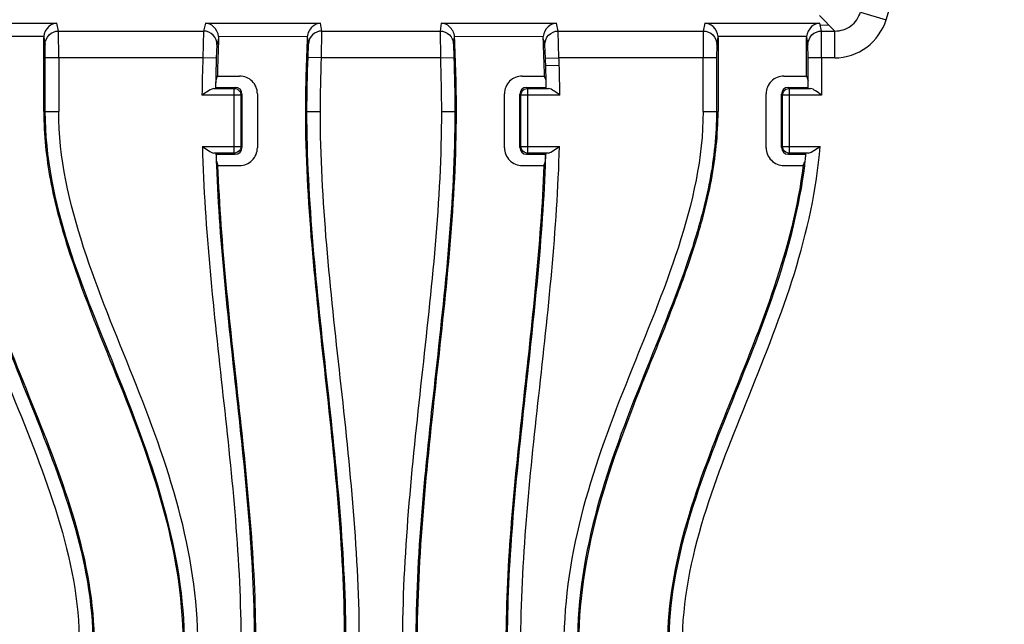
# Model space of a CAD drawing. Header units: inches. Extents: x 0 to 17, y 0 to 11.
# Tile 10 of 17: x 13.3 to 13.876, y 7.376 to 7.73. Entities that reach past the tile are written whole.
import ezdxf

# ---------------------------------------------------------------- set-up
doc = ezdxf.new("R2010")
doc.units = ezdxf.units.IN
doc.header["$LTSCALE"] = 0.935
doc.header["$MEASUREMENT"] = 0
doc.layers.get('0').update_dxf_attribs({"linetype": 'CONTINUOUS'})

msp = doc.modelspace()

# ---------------------------------------------------------------- linework, layer by layer
at = {"color": 7, "linetype": 'Continuous'}
for p, q in [((13.80684, 7.73012), (13.84926, 7.87151)), ((13.76777, 7.73251), (13.77679, 7.72349)), ((13.79184, 7.73462), (13.80684, 7.73012)), ((13.25441, 7.72816), (13.32167, 7.72816)), ((13.3226, 7.72349), (13.32167, 7.72816)), ((13.40857, 7.72816), (13.40745, 7.72349)), ((13.40857, 7.72816), (13.47591, 7.72816)), ((13.47664, 7.72349), (13.47591, 7.72816)), ((13.54656, 7.72816), (13.54583, 7.72349)), ((13.54656, 7.72816), (13.6139, 7.72816)), ((13.61502, 7.72349), (13.6139, 7.72816)), ((13.7008, 7.72816), (13.69987, 7.72349)), ((13.7008, 7.72816), (13.76805, 7.72816)), ((13.76899, 7.72349), (13.76805, 7.72816)), ((13.76826, 7.72714), (13.77333, 7.72695)), ((13.31396, 7.72032), (13.26212, 7.72032)), ((13.3226, 7.72349), (13.40745, 7.72349)), ((13.32273, 7.7078), (13.3226, 7.72349)), ((13.40745, 7.72349), (13.40703, 7.7078)), ((13.46816, 7.72016), (13.41625, 7.72032)), ((13.41625, 7.72032), (13.41627, 7.71932)), ((13.47646, 7.7078), (13.47664, 7.72349)), ((13.47664, 7.72349), (13.54583, 7.72349)), ((13.54583, 7.72349), (13.54601, 7.7078)), ((13.55369, 7.71598), (13.55431, 7.72016)), ((13.60622, 7.72032), (13.55431, 7.72016)), ((13.6062, 7.71932), (13.60622, 7.72032)), ((13.61502, 7.72349), (13.69987, 7.72349)), ((13.61543, 7.7078), (13.61502, 7.72349)), ((13.69987, 7.72349), (13.69974, 7.7078)), ((13.76034, 7.72032), (13.70851, 7.72032)), ((13.76899, 7.72349), (13.77679, 7.72349)), ((13.76911, 7.7078), (13.76899, 7.72349)), ((13.77679, 7.7078), (13.77679, 7.72349)), ((13.31393, 7.71964), (13.31473, 7.71564)), ((13.31393, 7.67636), (13.31393, 7.71964)), ((13.31485, 7.7078), (13.31473, 7.71564)), ((13.41531, 7.71534), (13.4149, 7.70754)), ((13.46859, 7.70809), (13.46877, 7.71598)), ((13.55369, 7.71598), (13.55388, 7.70809)), ((13.60757, 7.70754), (13.60716, 7.71534)), ((13.70774, 7.71564), (13.70761, 7.7078)), ((13.70774, 7.71564), (13.70854, 7.71964)), ((13.70854, 7.71964), (13.70854, 7.67636)), ((13.76032, 7.71964), (13.76111, 7.71564)), ((13.76032, 7.69718), (13.76032, 7.71964)), ((13.76124, 7.7078), (13.76111, 7.71564)), ((13.40703, 7.7078), (13.31485, 7.7078)), ((13.31485, 7.67636), (13.31485, 7.7078)), ((13.32273, 7.7078), (13.32273, 7.67636)), ((13.4149, 7.70754), (13.40703, 7.7078)), ((13.47646, 7.7078), (13.46859, 7.70809)), ((13.54601, 7.7078), (13.47646, 7.7078)), ((13.54601, 7.7078), (13.55388, 7.70809)), ((13.60756, 7.70754), (13.61543, 7.7078)), ((13.6077, 7.70333), (13.61557, 7.70357)), ((13.70761, 7.7078), (13.61543, 7.7078)), ((13.69974, 7.67636), (13.69974, 7.7078)), ((13.70761, 7.7078), (13.70761, 7.67636)), ((13.77679, 7.7078), (13.76124, 7.7078)), ((13.76124, 7.69033), (13.76124, 7.7078)), ((13.76911, 7.7078), (13.76911, 7.68604)), ((13.41553, 7.69718), (13.42853, 7.69718)), ((13.59394, 7.69718), (13.60694, 7.69718)), ((13.74705, 7.69718), (13.76032, 7.69718)), ((13.76032, 7.69718), (13.76119, 7.69454)), ((13.41129, 7.68919), (13.40653, 7.68604)), ((13.42936, 7.68604), (13.40653, 7.68604)), ((13.41319, 7.68996), (13.41129, 7.68919)), ((13.41319, 7.68996), (13.42544, 7.68996)), ((13.41451, 7.69055), (13.41446, 7.69033)), ((13.41451, 7.69055), (13.42602, 7.69055)), ((13.42544, 7.68996), (13.42602, 7.69055)), ((13.42544, 7.65203), (13.42544, 7.68996)), ((13.42882, 7.68799), (13.42934, 7.68644)), ((13.42994, 7.68662), (13.42936, 7.68604)), ((13.42936, 7.68604), (13.42936, 7.65595)), ((13.42994, 7.68662), (13.42994, 7.65537)), ((13.43895, 7.68676), (13.43895, 7.65523)), ((13.58352, 7.65523), (13.58352, 7.68676)), ((13.59311, 7.68604), (13.59253, 7.68662)), ((13.59253, 7.65537), (13.59253, 7.68662)), ((13.61594, 7.68604), (13.59311, 7.68604)), ((13.59311, 7.65595), (13.59311, 7.68604)), ((13.59508, 7.68943), (13.59663, 7.68994)), ((13.59645, 7.69055), (13.60796, 7.69055)), ((13.59645, 7.69055), (13.59703, 7.68996)), ((13.59703, 7.68996), (13.60928, 7.68996)), ((13.59703, 7.68996), (13.59703, 7.65203)), ((13.60801, 7.69033), (13.60796, 7.69055)), ((13.73663, 7.65523), (13.73663, 7.68676)), ((13.74622, 7.68604), (13.74564, 7.68662)), ((13.74564, 7.65537), (13.74564, 7.68662)), ((13.76911, 7.68604), (13.74622, 7.68604)), ((13.74622, 7.65595), (13.74622, 7.68604)), ((13.74819, 7.68943), (13.74974, 7.68994)), ((13.74956, 7.69055), (13.76119, 7.69055)), ((13.74956, 7.69055), (13.75014, 7.68996)), ((13.75014, 7.68996), (13.7625, 7.68996)), ((13.75014, 7.68996), (13.75014, 7.65203)), ((13.76124, 7.69033), (13.76119, 7.69055)), ((13.31393, 7.67636), (13.32273, 7.67636)), ((13.46704, 7.67636), (13.47583, 7.67636)), ((13.54663, 7.67636), (13.55543, 7.67636)), ((13.69974, 7.67636), (13.70854, 7.67636)), ((13.40673, 7.65595), (13.42936, 7.65595)), ((13.42544, 7.65203), (13.41345, 7.65203)), ((13.41473, 7.65167), (13.41484, 7.65022)), ((13.41473, 7.65167), (13.41478, 7.65022)), ((13.41478, 7.65145), (13.41473, 7.65167)), ((13.41478, 7.65145), (13.42602, 7.65145)), ((13.42602, 7.65145), (13.42544, 7.65203)), ((13.42739, 7.65257), (13.42584, 7.65206)), ((13.42936, 7.65595), (13.42994, 7.65537)), ((13.59253, 7.65537), (13.59311, 7.65595)), ((13.59311, 7.65595), (13.61573, 7.65595)), ((13.59364, 7.654), (13.59313, 7.65555)), ((13.59703, 7.65203), (13.59645, 7.65145)), ((13.59645, 7.65145), (13.60769, 7.65145)), ((13.60901, 7.65203), (13.59703, 7.65203)), ((13.60763, 7.65022), (13.60774, 7.65167)), ((13.60769, 7.65022), (13.60774, 7.65167)), ((13.60774, 7.65167), (13.60769, 7.65145)), ((13.60901, 7.65203), (13.61074, 7.6527)), ((13.61074, 7.6527), (13.61573, 7.65595)), ((13.74564, 7.65537), (13.74622, 7.65595)), ((13.74622, 7.65595), (13.76828, 7.65595)), ((13.74675, 7.654), (13.74624, 7.65555)), ((13.75014, 7.65203), (13.74956, 7.65145)), ((13.74956, 7.65145), (13.75992, 7.65145)), ((13.76129, 7.65203), (13.75014, 7.65203)), ((13.7599, 7.6512), (13.75999, 7.65167)), ((13.75999, 7.65167), (13.75992, 7.65145)), ((13.75994, 7.6512), (13.75999, 7.65167)), ((13.76129, 7.65203), (13.76304, 7.65269)), ((13.76304, 7.65269), (13.76828, 7.65595)), ((13.41589, 7.64482), (13.42853, 7.64482)), ((13.59394, 7.64482), (13.60658, 7.64482)), ((13.74705, 7.64482), (13.7583, 7.64482))]:
    msp.add_line(p, q, dxfattribs=at)
for centre, radius, start, end in [((13.51123, 7.95267), 1.17074, 278.66211, 261.33788), ((13.51123, 7.95267), 1.1048, 279.22632, 260.77368), ((13.51123, 7.95267), 1.10259, 279.21296, 260.78708), ((13.51123, 7.95267), 0.75591, 283.49642, 256.50358), ((13.51123, 7.95267), 0.75197, 283.03453, 256.96547), ((13.51123, 7.95267), 0.74409, 283.17493, 256.82491), ((13.51123, 7.95267), 0.74016, 283.78919, 256.21081), ((15.16871, 7.96913), 1.71869, 188.32938, 188.47027), ((13.51123, 7.95267), 0.83519, 286.14993, 343.84987), ((14.63763, 7.42176), 1.25708, 166.3081, 166.49466), ((14.59661, 7.66857), 1.18143, 177.53845, 178.61266), ((12.38484, 7.42176), 1.25708, 13.50544, 13.692), ((12.42587, 7.66857), 1.18142, 1.38753, 2.46174), ((13.51123, 7.95267), 0.83911, 286.15125, 343.8486), ((13.51123, 7.95267), 0.84252, 286.38231, 343.61646), ((14.42887, 7.67301), 1.02242, 178.04981, 179.2695), ((14.52787, 7.67018), 1.1136, 178.07719, 178.66957), ((12.4107, 7.66756), 1.19753, 1.71202, 1.91323), ((12.50816, 7.67047), 1.10003, 1.48533, 1.71212), ((12.4107, 7.66756), 1.2054, 1.71202, 1.91323), ((12.62975, 7.6737), 0.98627, 0.71707, 1.73554), ((14.71779, 7.23196), 1.38287, 160.34131, 160.45746), ((13.42853, 7.68677), 0.01041, 359.97245, 90.03225), ((13.59393, 7.68677), 0.01041, 89.96775, 180.03396), ((12.30468, 7.23196), 1.38286, 19.54254, 19.65869), ((12.5915, 7.67263), 1.01666, 1.24105, 1.48534), ((13.74704, 7.68677), 0.01041, 89.96775, 180.03396), ((14.36907, 7.674), 0.95474, 178.67779, 179.0202), ((14.53604, 7.67056), 1.12171, 178.77539, 178.97934), ((12.42678, 7.66931), 1.18137, 1.03003, 1.22369), ((12.66381, 7.6742), 0.94433, 0.97924, 1.24106), ((13.42553, 7.68601), 0.00383, 0.45892, 6.47244), ((13.59706, 7.68613), 0.00383, 90.45892, 96.47244), ((13.75017, 7.68613), 0.00383, 90.45892, 96.47244), ((14.31022, 7.67929), 0.89587, 181.7807, 182.03616), ((13.42541, 7.65586), 0.00383, 270.45892, 276.47244), ((13.42853, 7.65523), 0.01041, 269.97246, 0.03213), ((13.59393, 7.65523), 0.01041, 179.96787, 270.03393), ((13.59694, 7.65598), 0.00383, 180.45892, 186.47244), ((12.71225, 7.67929), 0.89587, 357.96384, 358.2193), ((13.74704, 7.65523), 0.01041, 179.96787, 270.03393), ((13.75005, 7.65598), 0.00383, 180.45892, 186.47244), ((13.49007, 7.67832), 0.27118, 353.465, 354.31331), ((13.49172, 7.67836), 0.26959, 353.42121, 354.21737), ((14.29109, 7.67883), 0.87678, 181.87008, 182.05011), ((14.30962, 7.67949), 0.89532, 182.0501, 182.22327), ((14.42492, 8.02006), 1.07654, 200.24961, 200.3995), ((12.59755, 8.02006), 1.07654, 339.6005, 339.75039), ((12.71285, 7.67949), 0.89532, 357.77673, 357.9499), ((12.73139, 7.67883), 0.87677, 357.94989, 358.13022), ((13.45638, 7.78369), 0.33232, 335.29792, 335.79813), ((13.48523, 7.67911), 0.27612, 352.8377, 353.422)]:
    msp.add_arc(centre, radius, start, end, dxfattribs=at)
for centre, major_axis, ratio, start_param, end_param in [((13.3218, 7.71963), (-0.00155, 0.00775), 0.996044, 1.287362, 1.373108), ((13.70066, 7.71963), (0.00155, 0.00775), 0.996044, -1.373108, -1.287362), ((13.76819, 7.71963), (-0.00155, 0.00775), 0.996044, 1.287362, 1.373108), ((13.42599, 7.68659), (0.00281, 0.00281), 0.992433, 5.501585, 7.064785), ((13.59648, 7.68659), (-0.00281, 0.00281), 0.992433, -0.7816, 0.7816), ((13.74959, 7.68659), (-0.00281, 0.00281), 0.992433, 5.501585, 7.064785), ((13.42599, 7.6554), (-0.00281, 0.00281), 0.992433, -3.923193, -2.359993), ((13.59648, 7.6554), (0.00281, 0.00281), 0.992433, 2.359993, 3.923193), ((13.74959, 7.6554), (0.00281, 0.00281), 0.992433, 2.359993, 3.923193)]:
    msp.add_ellipse(centre, major_axis=major_axis, ratio=ratio, start_param=start_param, end_param=end_param, dxfattribs=at)
for points, knots in [([(13.77679, 7.72349), (13.78008, 7.72346), (13.78688, 7.72558), (13.79092, 7.73146), (13.79184, 7.73462)], [0, 0, 0, 0, 0.499799, 1, 1, 1, 1]), ([(13.32167, 7.72816), (13.31993, 7.72801), (13.31611, 7.72632), (13.31414, 7.72246), (13.31396, 7.72032)], [0, 0, 0, 0, 0.448973, 1, 1, 1, 1]), ([(13.41625, 7.72032), (13.41604, 7.72245), (13.4141, 7.72628), (13.4103, 7.72801), (13.40857, 7.72816)], [0, 0, 0, 0, 0.551569, 1, 1, 1, 1]), ([(13.47591, 7.72816), (13.47415, 7.72801), (13.47031, 7.72621), (13.46835, 7.72232), (13.46814, 7.72016)], [0, 0, 0, 0, 0.447222, 1, 1, 1, 1]), ([(13.55431, 7.72016), (13.55416, 7.72232), (13.55219, 7.72626), (13.54832, 7.72801), (13.54656, 7.72816)], [0, 0, 0, 0, 0.550986, 1, 1, 1, 1]), ([(13.6139, 7.72816), (13.61217, 7.72801), (13.60837, 7.72628), (13.60643, 7.72245), (13.60622, 7.72032)], [0, 0, 0, 0, 0.448446, 1, 1, 1, 1]), ([(13.70851, 7.72032), (13.70833, 7.72246), (13.70636, 7.72632), (13.70254, 7.72801), (13.7008, 7.72816)], [0, 0, 0, 0, 0.55104, 1, 1, 1, 1]), ([(13.76805, 7.72816), (13.76631, 7.72801), (13.7625, 7.72632), (13.76053, 7.72246), (13.76034, 7.72032)], [0, 0, 0, 0, 0.448973, 1, 1, 1, 1]), ([(13.77679, 7.7078), (13.78335, 7.7078), (13.79679, 7.71225), (13.80495, 7.72383), (13.80684, 7.73012)], [0, 0, 0, 0, 0.499599, 1, 1, 1, 1]), ([(13.31473, 7.71564), (13.31473, 7.71765), (13.31642, 7.72182), (13.32059, 7.72349), (13.3226, 7.72349)], [0, 0, 0, 0, 0.499354, 1, 1, 1, 1]), ([(13.41531, 7.71534), (13.41539, 7.71738), (13.41378, 7.72173), (13.4095, 7.72349), (13.40745, 7.72349)], [0, 0, 0, 0, 0.49934, 1, 1, 1, 1]), ([(13.47664, 7.72349), (13.47468, 7.72349), (13.47063, 7.72191), (13.46886, 7.71792), (13.46877, 7.71598)], [0, 0, 0, 0, 0.500632, 1, 1, 1, 1]), ([(13.54583, 7.72349), (13.54778, 7.72349), (13.55184, 7.72191), (13.55361, 7.71792), (13.55369, 7.71598)], [0, 0, 0, 0, 0.500631, 1, 1, 1, 1]), ([(13.60716, 7.71534), (13.60708, 7.71738), (13.60869, 7.72173), (13.61297, 7.72349), (13.61502, 7.72349)], [0, 0, 0, 0, 0.499341, 1, 1, 1, 1]), ([(13.69987, 7.72349), (13.70187, 7.72349), (13.70605, 7.72182), (13.70774, 7.71765), (13.70774, 7.71564)], [0, 0, 0, 0, 0.500646, 1, 1, 1, 1]), ([(13.76111, 7.71564), (13.76112, 7.71765), (13.76281, 7.72182), (13.76698, 7.72349), (13.76899, 7.72349)], [0, 0, 0, 0, 0.499354, 1, 1, 1, 1]), ([(13.61594, 7.68604), (13.61476, 7.68687), (13.61265, 7.68827), (13.6104, 7.68981), (13.60928, 7.68996)], [0, 0, 0, 0, 0.560133, 1, 1, 1, 1]), ([(13.76911, 7.68604), (13.76794, 7.68687), (13.76585, 7.68828), (13.76362, 7.68981), (13.7625, 7.68996)], [0, 0, 0, 0, 0.560163, 1, 1, 1, 1]), ([(13.31393, 7.67636), (13.31403, 7.66293), (13.31678, 7.63603), (13.33091, 7.58407), (13.35675, 7.52202), (13.38579, 7.44691), (13.39518, 7.39327), (13.39538, 7.36647)], [0, 0, 0, 0, 0.125085, 0.250168, 0.500284, 0.750336, 1, 1, 1, 1]), ([(13.39631, 7.3647), (13.39632, 7.41839), (13.35993, 7.52167), (13.31486, 7.62267), (13.31485, 7.67636)], [0, 0, 0, 0, 0.500045, 1, 1, 1, 1]), ([(13.40419, 7.3647), (13.40419, 7.39155), (13.39521, 7.4454), (13.36678, 7.52129), (13.3352, 7.59567), (13.32273, 7.6494), (13.32273, 7.67636)], [0, 0, 0, 0, 0.248916, 0.49905, 0.750129, 1, 1, 1, 1]), ([(13.46704, 7.67636), (13.46704, 7.62427), (13.47895, 7.52056), (13.48988, 7.41678), (13.48988, 7.3647)], [0, 0, 0, 0, 0.499999, 1, 1, 1, 1]), ([(13.4908, 7.3647), (13.4908, 7.41649), (13.47977, 7.52026), (13.46796, 7.62398), (13.46796, 7.67636)], [0, 0, 0, 0, 0.497218, 1, 1, 1, 1]), ([(13.49867, 7.3647), (13.49867, 7.41678), (13.48767, 7.52055), (13.47583, 7.62427), (13.47583, 7.67636)], [0, 0, 0, 0, 0.499977, 1, 1, 1, 1]), ([(13.54663, 7.67636), (13.54663, 7.62427), (13.5348, 7.52056), (13.52379, 7.41678), (13.52379, 7.3647)], [0, 0, 0, 0, 0.500001, 1, 1, 1, 1]), ([(13.55451, 7.67636), (13.55451, 7.62399), (13.5427, 7.52027), (13.53167, 7.41649), (13.53167, 7.3647)], [0, 0, 0, 0, 0.502761, 1, 1, 1, 1]), ([(13.53259, 7.3647), (13.53259, 7.41678), (13.54369, 7.52055), (13.55543, 7.62427), (13.55543, 7.67636)], [0, 0, 0, 0, 0.5, 1, 1, 1, 1]), ([(13.69976, 7.67636), (13.69976, 7.6495), (13.68735, 7.59589), (13.65586, 7.52152), (13.62714, 7.44561), (13.6183, 7.39159), (13.6183, 7.3647)], [0, 0, 0, 0, 0.248951, 0.499738, 0.750692, 1, 1, 1, 1]), ([(13.70761, 7.67636), (13.70762, 7.66286), (13.70473, 7.63582), (13.69042, 7.58362), (13.66435, 7.52124), (13.63529, 7.44565), (13.62615, 7.39164), (13.62615, 7.3647)], [0, 0, 0, 0, 0.124995, 0.250073, 0.500276, 0.750419, 1, 1, 1, 1]), ([(13.62708, 7.36647), (13.62729, 7.39327), (13.63667, 7.4469), (13.6609, 7.50951), (13.68117, 7.55925), (13.6951, 7.59708), (13.70569, 7.63605), (13.70844, 7.66294), (13.70853, 7.67636)], [0, 0, 0, 0, 0.249589, 0.499703, 0.624818, 0.749925, 0.874999, 1, 1, 1, 1]), ([(13.25419, 7.65595), (13.25617, 7.63124), (13.26726, 7.58161), (13.29538, 7.51103), (13.32426, 7.44049), (13.33482, 7.38987), (13.33482, 7.3647)], [0, 0, 0, 0, 0.245163, 0.497934, 0.750981, 1, 1, 1, 1]), ([(13.40673, 7.65595), (13.40792, 7.65512), (13.41006, 7.65373), (13.41232, 7.65218), (13.41345, 7.65203)], [0, 0, 0, 0, 0.559001, 1, 1, 1, 1]), ([(13.40677, 7.65595), (13.40802, 7.60727), (13.41898, 7.51043), (13.42934, 7.41338), (13.42934, 7.3647)], [0, 0, 0, 0, 0.500091, 1, 1, 1, 1]), ([(13.59313, 7.3647), (13.59313, 7.41338), (13.60349, 7.51043), (13.61445, 7.60727), (13.6157, 7.65595)], [0, 0, 0, 0, 0.499909, 1, 1, 1, 1]), ([(13.68765, 7.3647), (13.68765, 7.38989), (13.69815, 7.44024), (13.72679, 7.51037), (13.75498, 7.5809), (13.76625, 7.63078), (13.76827, 7.65595)], [0, 0, 0, 0, 0.249172, 0.49939, 0.750237, 1, 1, 1, 1]), ([(13.26326, 7.64468), (13.26917, 7.59742), (13.30578, 7.50705), (13.34269, 7.4141), (13.34269, 7.3647)], [0, 0, 0, 0, 0.490819, 1, 1, 1, 1]), ([(13.34361, 7.3647), (13.34361, 7.41316), (13.31634, 7.48373), (13.27969, 7.57303), (13.26718, 7.62066), (13.26417, 7.64482)], [0, 0, 0, 0, 0.498627, 0.749474, 1, 1, 1, 1]), ([(13.41497, 7.64476), (13.41678, 7.59819), (13.42762, 7.50513), (13.43718, 7.41174), (13.43718, 7.3647)], [0, 0, 0, 0, 0.497621, 1, 1, 1, 1]), ([(13.4381, 7.36647), (13.43798, 7.413), (13.42833, 7.50579), (13.41768, 7.59831), (13.41589, 7.64482)], [0, 0, 0, 0, 0.499938, 1, 1, 1, 1]), ([(13.60658, 7.64482), (13.60479, 7.59831), (13.59413, 7.50579), (13.58449, 7.413), (13.58437, 7.36647)], [0, 0, 0, 0, 0.500062, 1, 1, 1, 1]), ([(13.58529, 7.3647), (13.58529, 7.41174), (13.59485, 7.50513), (13.60569, 7.59819), (13.6075, 7.64476)], [0, 0, 0, 0, 0.502379, 1, 1, 1, 1]), ([(13.7583, 7.64482), (13.75528, 7.62066), (13.74279, 7.57303), (13.70612, 7.48374), (13.67885, 7.41316), (13.67885, 7.3647)], [0, 0, 0, 0, 0.250532, 0.501363, 1, 1, 1, 1]), ([(13.67978, 7.3647), (13.67978, 7.41391), (13.70771, 7.48489), (13.74417, 7.57423), (13.75624, 7.62111), (13.7592, 7.64468)], [0, 0, 0, 0, 0.506641, 0.755452, 1, 1, 1, 1])]:
    msp.add_open_spline(points, degree=3, knots=knots, dxfattribs=at)
for points in [[(13.46816, 7.72016), (13.46751, 7.70557), (13.46704, 7.69096), (13.46704, 7.67636)], [(13.55543, 7.67636), (13.55543, 7.69096), (13.55496, 7.70557), (13.55431, 7.72016)], [(13.46796, 7.67636), (13.46796, 7.68694), (13.46821, 7.69751), (13.46859, 7.70809)], [(13.47583, 7.67636), (13.47583, 7.68684), (13.47608, 7.69732), (13.47646, 7.7078)], [(13.54601, 7.7078), (13.54639, 7.69732), (13.54663, 7.68684), (13.54663, 7.67636)], [(13.55388, 7.70809), (13.55426, 7.69751), (13.55451, 7.68694), (13.55451, 7.67636)], [(13.42544, 7.68996), (13.42674, 7.68995), (13.42817, 7.68912), (13.42882, 7.68799)], [(13.59311, 7.68604), (13.59312, 7.68735), (13.59395, 7.68877), (13.59508, 7.68943)], [(13.74622, 7.68604), (13.74623, 7.68735), (13.74706, 7.68877), (13.74819, 7.68943)], [(13.42936, 7.65595), (13.42935, 7.65465), (13.42852, 7.65322), (13.42739, 7.65257)], [(13.59703, 7.65203), (13.59572, 7.65204), (13.5943, 7.65287), (13.59364, 7.654)], [(13.75014, 7.65203), (13.74883, 7.65204), (13.74741, 7.65287), (13.74675, 7.654)]]:
    msp.add_open_spline(points, degree=3, dxfattribs=at)

doc.saveas('drawing.dxf')
